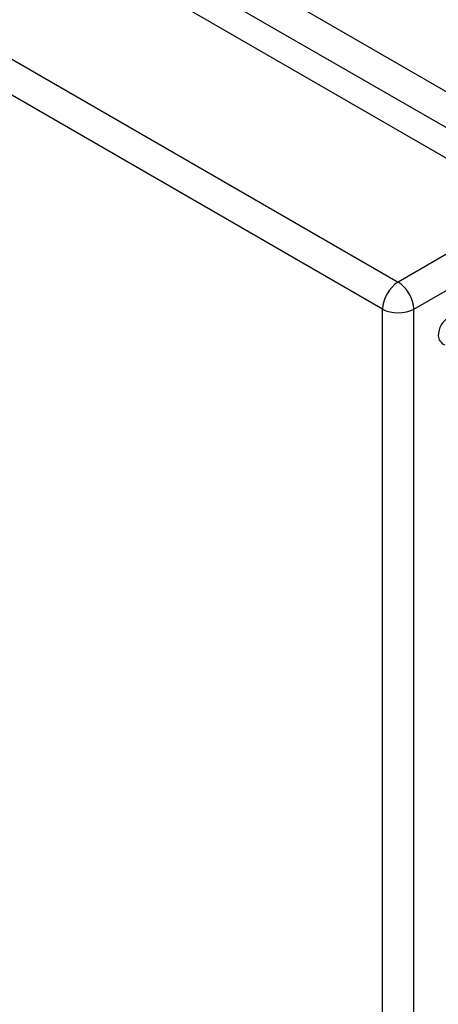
# Model space of a CAD drawing. Header units: inches. Extents: x 25 to 686, y 75 to 314.
# Tile 118 of 160: x 629.43 to 631.3, y 278.28 to 282.7. Entities that reach past the tile are written whole.
import ezdxf

# ---------------------------------------------------------------- set-up
doc = ezdxf.new("R2010")
doc.units = ezdxf.units.IN
doc.header["$MEASUREMENT"] = 0
doc.layers.add('Visible Edges(ANSI)', color=7, linetype='Continuous', lineweight=25)
doc.layers.add('Visible Tangent Edges(ANSI)', color=7, linetype='Continuous', lineweight=25)

msp = doc.modelspace()

# ---------------------------------------------------------------- linework, layer by layer
at = {"layer": 'Visible Edges(ANSI)'}
msp.add_line((585.325, 308.6457), (631.7147, 281.8626), dxfattribs=at)
msp.add_arc((631.4036, 281.2796), 0.099, 120, 180, dxfattribs=at)
at = {"layer": 'Visible Tangent Edges(ANSI)'}
for p, q in [((631.9856, 282.0041), (585.4565, 308.8677)), ((585.3865, 308.7464), (631.9156, 281.8829)), ((584.7346, 308.3048), (631.1243, 281.5217)), ((631.0543, 281.4004), (584.6646, 308.1836)), ((631.7147, 281.8626), (631.1243, 281.5217)), ((631.1943, 281.4004), (631.7847, 281.7413)), ((631.0543, 259.5836), (631.0543, 281.4004)), ((631.1943, 259.5836), (631.1943, 281.4004))]:
    msp.add_line(p, q, dxfattribs=at)
for centre, major_axis, start_param, end_param in [((631.1243, 281.4408), (0.0495, 0.0857), 0.785398, 2.356194), ((631.1243, 281.4408), (-0.0495, 0.0857), 3.926991, 5.497787), ((631.1243, 281.4408), (-0.099, 0), 0.785398, 2.356194), ((631.4036, 281.2796), (-0.099, 0), 0, 0.785398)]:
    msp.add_ellipse(centre, major_axis=major_axis, ratio=0.57735, start_param=start_param, end_param=end_param, dxfattribs=at)

doc.saveas('drawing.dxf')
